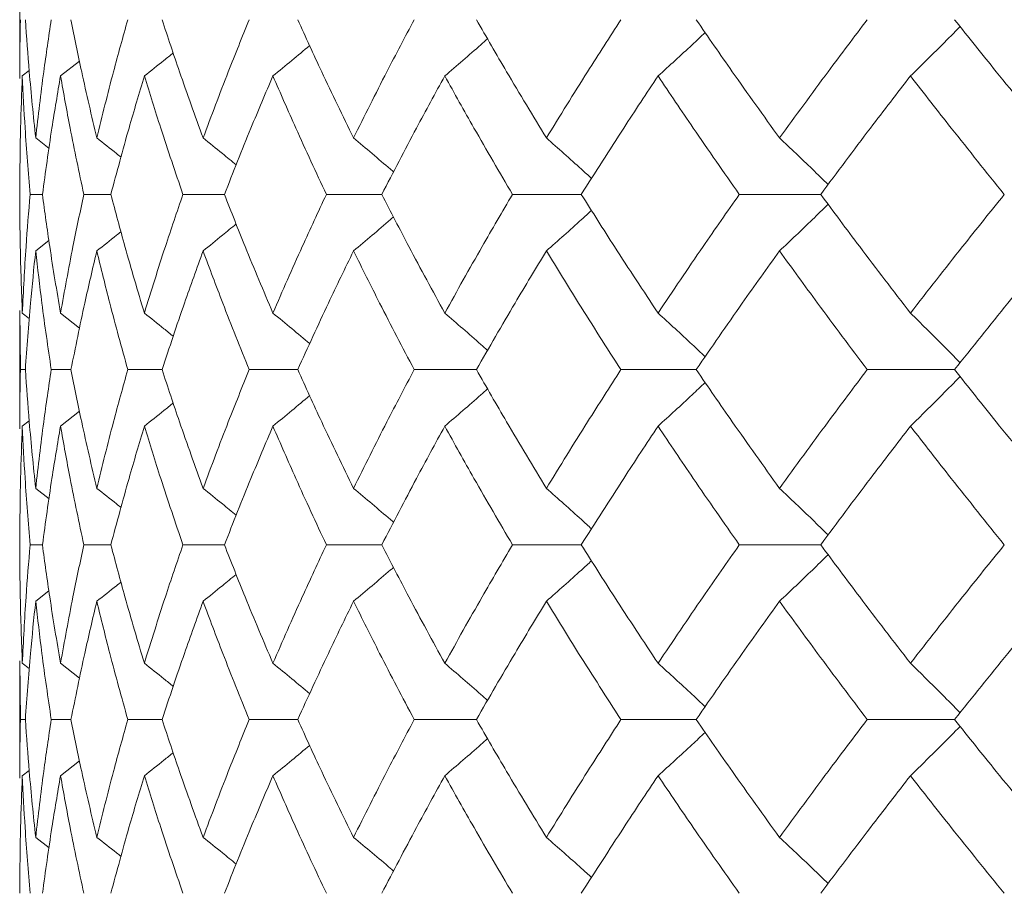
# Model space of a CAD drawing. Header units: inches. Extents: x -4.2 to 22.3, y -10.2 to 17.4.
# Tile 62 of 121: x 4.042 to 4.385, y -0.147 to 0.158. Entities that reach past the tile are written whole.
import ezdxf

# ---------------------------------------------------------------- set-up
doc = ezdxf.new("R2010")
doc.units = ezdxf.units.IN
doc.header["$MEASUREMENT"] = 0

msp = doc.modelspace()

# ---------------------------------------------------------------- linework, layer by layer
at = {"color": 7, "linetype": 'Continuous', "lineweight": 15}
for p, q in [((4.04171, 0.16652), (4.04171, 0.13719)), ((4.05592, 0.13807), (4.06255, 0.14323)), ((4.04259, 0.13807), (4.04498, 0.13992)), ((4.04725, 0.11643), (4.05191, 0.11282)), ((4.04961, 0.09674), (4.04531, 0.09674)), ((4.0735, 0.09674), (4.06406, 0.09674)), ((4.11313, 0.09674), (4.09865, 0.09674)), ((4.16806, 0.09674), (4.14871, 0.09674)), ((4.23769, 0.09674), (4.21367, 0.09674)), ((4.32126, 0.09674), (4.29284, 0.09674)), ((4.04725, 0.07704), (4.05187, 0.08063)), ((4.04171, 0.05622), (4.04171, 0.01502)), ((4.04194, 0.03562), (4.04174, 0.05622)), ((4.04259, 0.05534), (4.04502, 0.05345)), ((4.05592, 0.05534), (4.06258, 0.05013)), ((4.04365, 0.03562), (4.04194, 0.03562)), ((4.05957, 0.03562), (4.05269, 0.03562)), ((4.09137, 0.03562), (4.0794, 0.03562)), ((4.13872, 0.03562), (4.12178, 0.03562)), ((4.20108, 0.03562), (4.17937, 0.03562)), ((4.27779, 0.03562), (4.25153, 0.03562)), ((4.36799, 0.03562), (4.33748, 0.03562)), ((4.05592, 0.0159), (4.06255, 0.02108)), ((4.04259, 0.0159), (4.04498, 0.01775)), ((4.04725, -0.0058), (4.0519, -0.00942)), ((4.04961, -0.0255), (4.04531, -0.0255)), ((4.0735, -0.0255), (4.06406, -0.0255)), ((4.11313, -0.0255), (4.09865, -0.0255)), ((4.16806, -0.0255), (4.14871, -0.0255)), ((4.23769, -0.0255), (4.21367, -0.0255)), ((4.32126, -0.0255), (4.29284, -0.0255)), ((4.04725, -0.04519), (4.05187, -0.04161)), ((4.04171, -0.06595), (4.04171, -0.10692)), ((4.04194, -0.08646), (4.04174, -0.06595)), ((4.04259, -0.06683), (4.04502, -0.06871)), ((4.05592, -0.06683), (4.06258, -0.07202)), ((4.04365, -0.08646), (4.04194, -0.08646)), ((4.05957, -0.08646), (4.05269, -0.08646)), ((4.09137, -0.08646), (4.0794, -0.08646)), ((4.13872, -0.08646), (4.12178, -0.08646)), ((4.20108, -0.08646), (4.17937, -0.08646)), ((4.27779, -0.08646), (4.25153, -0.08646)), ((4.36799, -0.08646), (4.33748, -0.08646)), ((4.05592, -0.10606), (4.06255, -0.10091)), ((4.04259, -0.10606), (4.04498, -0.10421)), ((4.04725, -0.12757), (4.0519, -0.13116))]:
    msp.add_line(p, q, dxfattribs=at)
for points, knots in [([(4.04174, 0.13719), (4.04173, 0.13798), (4.04165, 0.14483), (4.0418, 0.15166), (4.04194, 0.1577)], [0, 0, 0, 0, 0.1155731, 1, 1, 1, 1]), ([(4.04725, 0.11643), (4.04645, 0.12414), (4.04503, 0.13791), (4.04407, 0.15166), (4.04365, 0.1577)], [0, 0, 0, 0, 0.5603389, 1, 1, 1, 1]), ([(4.04725, 0.11643), (4.04814, 0.12414), (4.04973, 0.13791), (4.05178, 0.15166), (4.05269, 0.1577)], [0, 0, 0, 0, 0.560339, 1, 1, 1, 1]), ([(4.06858, 0.11643), (4.06677, 0.12414), (4.06355, 0.13791), (4.06078, 0.15166), (4.05957, 0.1577)], [0, 0, 0, 0, 0.560339, 1, 1, 1, 1]), ([(4.06858, 0.11643), (4.07047, 0.12414), (4.07386, 0.13791), (4.07771, 0.15166), (4.0794, 0.1577)], [0, 0, 0, 0, 0.5603389, 1, 1, 1, 1]), ([(4.10569, 0.11643), (4.1029, 0.12414), (4.09792, 0.13791), (4.09337, 0.15166), (4.09137, 0.1577)], [0, 0, 0, 0, 0.560339, 1, 1, 1, 1]), ([(4.10569, 0.11643), (4.10858, 0.12414), (4.11373, 0.13791), (4.11932, 0.15166), (4.12178, 0.1577)], [0, 0, 0, 0, 0.560339, 1, 1, 1, 1]), ([(4.15819, 0.11643), (4.15444, 0.12414), (4.14775, 0.13791), (4.14148, 0.15166), (4.13872, 0.1577)], [0, 0, 0, 0, 0.560339, 1, 1, 1, 1]), ([(4.15819, 0.11643), (4.16203, 0.12414), (4.16888, 0.13791), (4.17616, 0.15166), (4.17937, 0.1577)], [0, 0, 0, 0, 0.5603389, 1, 1, 1, 1]), ([(4.2255, 0.11643), (4.22083, 0.12414), (4.2125, 0.13791), (4.20457, 0.15166), (4.20108, 0.1577)], [0, 0, 0, 0, 0.560338, 1, 1, 1, 1]), ([(4.2255, 0.11643), (4.23025, 0.12414), (4.23873, 0.13791), (4.24762, 0.15166), (4.25153, 0.1577)], [0, 0, 0, 0, 0.560339, 1, 1, 1, 1]), ([(4.30688, 0.11643), (4.30134, 0.12414), (4.29147, 0.13791), (4.28196, 0.15166), (4.27779, 0.1577)], [0, 0, 0, 0, 0.56034, 1, 1, 1, 1]), ([(4.30688, 0.11643), (4.31249, 0.12414), (4.32251, 0.13791), (4.3329, 0.15166), (4.33748, 0.1577)], [0, 0, 0, 0, 0.5603386, 1, 1, 1, 1]), ([(4.35257, 0.13807), (4.35442, 0.13987), (4.35811, 0.14348), (4.3639, 0.14921), (4.36781, 0.15318), (4.36991, 0.15531)], [0, 0, 0, 0, 0.317533, 0.635068, 1, 1, 1, 1]), ([(4.40143, 0.11643), (4.39509, 0.12414), (4.38378, 0.13791), (4.37281, 0.15166), (4.36799, 0.1577)], [0, 0, 0, 0, 0.560339, 1, 1, 1, 1]), ([(4.26448, 0.13807), (4.26647, 0.13987), (4.27045, 0.14348), (4.27593, 0.14852), (4.2794, 0.15179), (4.28091, 0.15321)], [0, 0, 0, 0, 0.360979, 0.721955, 1, 1, 1, 1]), ([(4.13005, 0.13807), (4.13226, 0.13987), (4.13655, 0.14338), (4.14081, 0.14694), (4.14288, 0.14867)], [0, 0, 0, 0, 0.513499, 1, 1, 1, 1]), ([(4.19004, 0.13807), (4.19214, 0.13987), (4.19636, 0.14348), (4.20134, 0.1478), (4.20419, 0.15033), (4.20497, 0.15102)], [0, 0, 0, 0, 0.421366, 0.842733, 1, 1, 1, 1]), ([(4.08518, 0.13807), (4.08746, 0.13987), (4.09083, 0.14254), (4.09417, 0.14524), (4.09526, 0.14611)], [0, 0, 0, 0, 0.675591, 1, 1, 1, 1]), ([(4.04171, 0.09674), (4.04175, 0.10447), (4.04182, 0.11825), (4.04235, 0.13201), (4.04259, 0.13807)], [0, 0, 0, 0, 0.560273, 1, 1, 1, 1]), ([(4.04531, 0.09674), (4.04467, 0.10447), (4.04355, 0.11825), (4.04288, 0.13201), (4.04259, 0.13807)], [0, 0, 0, 0, 0.560273, 1, 1, 1, 1]), ([(4.04961, 0.09674), (4.05066, 0.10447), (4.05255, 0.11825), (4.05489, 0.13201), (4.05592, 0.13807)], [0, 0, 0, 0, 0.560273, 1, 1, 1, 1]), ([(4.06406, 0.09674), (4.06242, 0.10447), (4.05949, 0.11825), (4.05701, 0.13201), (4.05592, 0.13807)], [0, 0, 0, 0, 0.560273, 1, 1, 1, 1]), ([(4.0735, 0.09674), (4.07556, 0.10447), (4.07924, 0.11825), (4.08337, 0.13201), (4.08518, 0.13807)], [0, 0, 0, 0, 0.560273, 1, 1, 1, 1]), ([(4.09865, 0.09674), (4.09602, 0.10447), (4.09132, 0.11825), (4.08706, 0.13201), (4.08518, 0.13807)], [0, 0, 0, 0, 0.560274, 1, 1, 1, 1]), ([(4.11313, 0.09674), (4.11617, 0.10447), (4.1216, 0.11825), (4.12747, 0.13201), (4.13005, 0.13807)], [0, 0, 0, 0, 0.560273, 1, 1, 1, 1]), ([(4.14871, 0.09674), (4.14511, 0.10447), (4.13868, 0.11825), (4.13269, 0.13201), (4.13005, 0.13807)], [0, 0, 0, 0, 0.560273, 1, 1, 1, 1]), ([(4.16806, 0.09674), (4.17205, 0.10447), (4.17917, 0.11825), (4.18672, 0.13201), (4.19004, 0.13807)], [0, 0, 0, 0, 0.560274, 1, 1, 1, 1]), ([(4.21367, 0.09674), (4.20915, 0.10447), (4.20107, 0.11825), (4.19341, 0.13201), (4.19004, 0.13807)], [0, 0, 0, 0, 0.560273, 1, 1, 1, 1]), ([(4.23769, 0.09674), (4.24259, 0.10447), (4.25132, 0.11825), (4.26046, 0.13201), (4.26448, 0.13807)], [0, 0, 0, 0, 0.560273, 1, 1, 1, 1]), ([(4.29284, 0.09674), (4.28744, 0.10447), (4.2778, 0.11825), (4.26855, 0.13201), (4.26448, 0.13807)], [0, 0, 0, 0, 0.560273, 1, 1, 1, 1]), ([(4.32126, 0.09674), (4.327, 0.10447), (4.33726, 0.11825), (4.34789, 0.13201), (4.35257, 0.13807)], [0, 0, 0, 0, 0.560273, 1, 1, 1, 1]), ([(4.38533, 0.09674), (4.37912, 0.10447), (4.36803, 0.11825), (4.35729, 0.13201), (4.35257, 0.13807)], [0, 0, 0, 0, 0.560274, 1, 1, 1, 1]), ([(4.06858, 0.11643), (4.07088, 0.11463), (4.07371, 0.11241), (4.07652, 0.11016), (4.07705, 0.10974)], [0, 0, 0, 0, 0.812627, 1, 1, 1, 1]), ([(4.10569, 0.11643), (4.10793, 0.11463), (4.1118, 0.11152), (4.11564, 0.10836), (4.11725, 0.10704)], [0, 0, 0, 0, 0.579821, 1, 1, 1, 1]), ([(4.15819, 0.11643), (4.16035, 0.11462), (4.16466, 0.11101), (4.16932, 0.10706), (4.1718, 0.1049), (4.17216, 0.10459)], [0, 0, 0, 0, 0.461051, 0.922104, 1, 1, 1, 1]), ([(4.2255, 0.11643), (4.22755, 0.11462), (4.23165, 0.11101), (4.2369, 0.10631), (4.24009, 0.10339), (4.24126, 0.10232)], [0, 0, 0, 0, 0.387789, 0.775586, 1, 1, 1, 1]), ([(4.30688, 0.11643), (4.3088, 0.11462), (4.31263, 0.11101), (4.31829, 0.10561), (4.32201, 0.10197), (4.32383, 0.10018)], [0, 0, 0, 0, 0.337227, 0.674455, 1, 1, 1, 1]), ([(4.04259, 0.05534), (4.0423, 0.06308), (4.04179, 0.07688), (4.04173, 0.09068), (4.04171, 0.09674)], [0, 0, 0, 0, 0.560136, 1, 1, 1, 1]), ([(4.04259, 0.05534), (4.04297, 0.06308), (4.04365, 0.07688), (4.0448, 0.09068), (4.04531, 0.09674)], [0, 0, 0, 0, 0.560136, 1, 1, 1, 1]), ([(4.05592, 0.05534), (4.05462, 0.06308), (4.05229, 0.07688), (4.05043, 0.09068), (4.04961, 0.09674)], [0, 0, 0, 0, 0.5601358, 1, 1, 1, 1]), ([(4.05592, 0.05534), (4.05732, 0.06308), (4.05981, 0.07688), (4.06276, 0.09068), (4.06406, 0.09674)], [0, 0, 0, 0, 0.5601362, 1, 1, 1, 1]), ([(4.08518, 0.05534), (4.08288, 0.06308), (4.07877, 0.07688), (4.07511, 0.09068), (4.0735, 0.09674)], [0, 0, 0, 0, 0.5601363, 1, 1, 1, 1]), ([(4.08518, 0.05534), (4.08758, 0.06308), (4.09185, 0.07688), (4.09658, 0.09068), (4.09865, 0.09674)], [0, 0, 0, 0, 0.560136, 1, 1, 1, 1]), ([(4.13005, 0.05534), (4.12678, 0.06308), (4.12093, 0.07688), (4.11551, 0.09068), (4.11313, 0.09674)], [0, 0, 0, 0, 0.560136, 1, 1, 1, 1]), ([(4.13005, 0.05534), (4.13342, 0.06308), (4.13943, 0.07688), (4.14587, 0.09068), (4.14871, 0.09674)], [0, 0, 0, 0, 0.560136, 1, 1, 1, 1]), ([(4.19004, 0.05534), (4.18582, 0.06308), (4.1783, 0.07688), (4.17119, 0.09068), (4.16806, 0.09674)], [0, 0, 0, 0, 0.560135, 1, 1, 1, 1]), ([(4.19004, 0.05534), (4.19434, 0.06308), (4.20202, 0.07688), (4.21011, 0.09068), (4.21367, 0.09674)], [0, 0, 0, 0, 0.560136, 1, 1, 1, 1]), ([(4.26448, 0.05534), (4.25937, 0.06308), (4.25026, 0.07688), (4.24153, 0.09068), (4.23769, 0.09674)], [0, 0, 0, 0, 0.560135, 1, 1, 1, 1]), ([(4.26448, 0.05534), (4.26967, 0.06308), (4.27893, 0.07688), (4.28859, 0.09068), (4.29284, 0.09674)], [0, 0, 0, 0, 0.5601361, 1, 1, 1, 1]), ([(4.35257, 0.05534), (4.34662, 0.06308), (4.33601, 0.07688), (4.32577, 0.09068), (4.32126, 0.09674)], [0, 0, 0, 0, 0.560136, 1, 1, 1, 1]), ([(4.35257, 0.05534), (4.35859, 0.06308), (4.36933, 0.07688), (4.38045, 0.09068), (4.38533, 0.09674)], [0, 0, 0, 0, 0.560136, 1, 1, 1, 1]), ([(4.30688, 0.07704), (4.30879, 0.07885), (4.31263, 0.08246), (4.31829, 0.08787), (4.322, 0.09151), (4.32383, 0.0933)], [0, 0, 0, 0, 0.337202, 0.674407, 1, 1, 1, 1]), ([(4.2255, 0.07704), (4.22755, 0.07885), (4.23164, 0.08246), (4.2369, 0.08716), (4.24008, 0.09008), (4.24125, 0.09115)], [0, 0, 0, 0, 0.387869, 0.775733, 1, 1, 1, 1]), ([(4.10569, 0.07704), (4.10793, 0.07885), (4.11179, 0.08196), (4.11562, 0.08511), (4.11723, 0.08643)], [0, 0, 0, 0, 0.580604, 1, 1, 1, 1]), ([(4.15819, 0.07704), (4.16035, 0.07885), (4.16466, 0.08247), (4.16931, 0.08641), (4.17179, 0.08857), (4.17215, 0.08888)], [0, 0, 0, 0, 0.461327, 0.922668, 1, 1, 1, 1]), ([(4.06858, 0.07704), (4.07088, 0.07884), (4.0737, 0.08106), (4.0765, 0.0833), (4.07702, 0.08371)], [0, 0, 0, 0, 0.81499, 1, 1, 1, 1]), ([(4.04365, 0.03562), (4.0442, 0.04335), (4.04518, 0.05716), (4.04662, 0.07097), (4.04725, 0.07704)], [0, 0, 0, 0, 0.560071, 1, 1, 1, 1]), ([(4.05269, 0.03562), (4.05155, 0.04335), (4.04951, 0.05716), (4.04794, 0.07097), (4.04725, 0.07704)], [0, 0, 0, 0, 0.560071, 1, 1, 1, 1]), ([(4.05957, 0.03562), (4.06113, 0.04335), (4.06391, 0.05716), (4.06715, 0.07097), (4.06858, 0.07704)], [0, 0, 0, 0, 0.5600708, 1, 1, 1, 1]), ([(4.0794, 0.03562), (4.07726, 0.04335), (4.07343, 0.05716), (4.07006, 0.07097), (4.06858, 0.07704)], [0, 0, 0, 0, 0.5600706, 1, 1, 1, 1]), ([(4.09137, 0.03562), (4.09393, 0.04335), (4.09849, 0.05716), (4.10349, 0.07097), (4.10569, 0.07704)], [0, 0, 0, 0, 0.560071, 1, 1, 1, 1]), ([(4.12178, 0.03562), (4.11866, 0.04335), (4.11308, 0.05716), (4.10795, 0.07097), (4.10569, 0.07704)], [0, 0, 0, 0, 0.5600709, 1, 1, 1, 1]), ([(4.13872, 0.03562), (4.14224, 0.04335), (4.14852, 0.05716), (4.15524, 0.07097), (4.15819, 0.07704)], [0, 0, 0, 0, 0.560071, 1, 1, 1, 1]), ([(4.17937, 0.03562), (4.1753, 0.04335), (4.16804, 0.05716), (4.1612, 0.07097), (4.15819, 0.07704)], [0, 0, 0, 0, 0.560071, 1, 1, 1, 1]), ([(4.20108, 0.03562), (4.20553, 0.04335), (4.21347, 0.05716), (4.22182, 0.07097), (4.2255, 0.07704)], [0, 0, 0, 0, 0.560071, 1, 1, 1, 1]), ([(4.25153, 0.03562), (4.24656, 0.04335), (4.23769, 0.05716), (4.22922, 0.07097), (4.2255, 0.07704)], [0, 0, 0, 0, 0.560071, 1, 1, 1, 1]), ([(4.27779, 0.03562), (4.28311, 0.04335), (4.29263, 0.05716), (4.30252, 0.07097), (4.30688, 0.07704)], [0, 0, 0, 0, 0.56007, 1, 1, 1, 1]), ([(4.33748, 0.03562), (4.33166, 0.04335), (4.32129, 0.05716), (4.31128, 0.07097), (4.30688, 0.07704)], [0, 0, 0, 0, 0.560071, 1, 1, 1, 1]), ([(4.36799, 0.03562), (4.37414, 0.04335), (4.38511, 0.05716), (4.39645, 0.07097), (4.40143, 0.07704)], [0, 0, 0, 0, 0.560071, 1, 1, 1, 1]), ([(4.08518, 0.05534), (4.08746, 0.05354), (4.09083, 0.05085), (4.09419, 0.04813), (4.09528, 0.04724)], [0, 0, 0, 0, 0.67291, 1, 1, 1, 1]), ([(4.13005, 0.05534), (4.13225, 0.05354), (4.13655, 0.05001), (4.14082, 0.04643), (4.1429, 0.04468)], [0, 0, 0, 0, 0.511981, 1, 1, 1, 1]), ([(4.19004, 0.05534), (4.19214, 0.05353), (4.19635, 0.04992), (4.20133, 0.04558), (4.20419, 0.04303), (4.20498, 0.04233)], [0, 0, 0, 0, 0.420339, 0.84068, 1, 1, 1, 1]), ([(4.26448, 0.05534), (4.26647, 0.05353), (4.27044, 0.04992), (4.27592, 0.04485), (4.27939, 0.04156), (4.28091, 0.04012)], [0, 0, 0, 0, 0.360215, 0.720424, 1, 1, 1, 1]), ([(4.35257, 0.05534), (4.35441, 0.05353), (4.3581, 0.04992), (4.36389, 0.04416), (4.36781, 0.04016), (4.36991, 0.03802)], [0, 0, 0, 0, 0.316925, 0.633851, 1, 1, 1, 1]), ([(4.04174, 0.01502), (4.04173, 0.01581), (4.04165, 0.02268), (4.0418, 0.02954), (4.04194, 0.03562)], [0, 0, 0, 0, 0.115038, 1, 1, 1, 1]), ([(4.04725, -0.0058), (4.04645, 0.00193), (4.04503, 0.01574), (4.04407, 0.02954), (4.04365, 0.03562)], [0, 0, 0, 0, 0.5599328, 1, 1, 1, 1]), ([(4.04725, -0.0058), (4.04814, 0.00193), (4.04973, 0.01574), (4.05178, 0.02954), (4.05269, 0.03562)], [0, 0, 0, 0, 0.559933, 1, 1, 1, 1]), ([(4.06858, -0.0058), (4.06677, 0.00193), (4.06355, 0.01574), (4.06078, 0.02954), (4.05957, 0.03562)], [0, 0, 0, 0, 0.559933, 1, 1, 1, 1]), ([(4.06858, -0.0058), (4.07047, 0.00193), (4.07386, 0.01574), (4.07771, 0.02954), (4.0794, 0.03562)], [0, 0, 0, 0, 0.5599328, 1, 1, 1, 1]), ([(4.10569, -0.0058), (4.1029, 0.00193), (4.09791, 0.01574), (4.09337, 0.02954), (4.09137, 0.03562)], [0, 0, 0, 0, 0.5599325, 1, 1, 1, 1]), ([(4.10569, -0.0058), (4.10858, 0.00193), (4.11373, 0.01574), (4.11932, 0.02954), (4.12178, 0.03562)], [0, 0, 0, 0, 0.559932, 1, 1, 1, 1]), ([(4.15819, -0.0058), (4.15444, 0.00193), (4.14774, 0.01574), (4.14148, 0.02954), (4.13872, 0.03562)], [0, 0, 0, 0, 0.559933, 1, 1, 1, 1]), ([(4.15819, -0.0058), (4.16203, 0.00193), (4.16889, 0.01574), (4.17616, 0.02954), (4.17937, 0.03562)], [0, 0, 0, 0, 0.559932, 1, 1, 1, 1]), ([(4.2255, -0.0058), (4.22083, 0.00193), (4.2125, 0.01574), (4.20457, 0.02954), (4.20108, 0.03562)], [0, 0, 0, 0, 0.559932, 1, 1, 1, 1]), ([(4.2255, -0.0058), (4.23025, 0.00193), (4.23874, 0.01574), (4.24762, 0.02954), (4.25153, 0.03562)], [0, 0, 0, 0, 0.559933, 1, 1, 1, 1]), ([(4.30688, -0.0058), (4.30134, 0.00193), (4.29146, 0.01574), (4.28197, 0.02954), (4.27779, 0.03562)], [0, 0, 0, 0, 0.559933, 1, 1, 1, 1]), ([(4.30688, -0.0058), (4.31249, 0.00193), (4.32251, 0.01574), (4.3329, 0.02954), (4.33748, 0.03562)], [0, 0, 0, 0, 0.559932, 1, 1, 1, 1]), ([(4.40143, -0.0058), (4.39509, 0.00193), (4.38377, 0.01574), (4.37281, 0.02954), (4.36799, 0.03562)], [0, 0, 0, 0, 0.5599331, 1, 1, 1, 1]), ([(4.26448, 0.0159), (4.26647, 0.01771), (4.27044, 0.02132), (4.27592, 0.02639), (4.27939, 0.02968), (4.28091, 0.03111)], [0, 0, 0, 0, 0.360349, 0.720693, 1, 1, 1, 1]), ([(4.35257, 0.0159), (4.35441, 0.01771), (4.3581, 0.02132), (4.36389, 0.02708), (4.36781, 0.03108), (4.36991, 0.03322)], [0, 0, 0, 0, 0.316975, 0.633951, 1, 1, 1, 1]), ([(4.19004, 0.0159), (4.19214, 0.01771), (4.19635, 0.02132), (4.20133, 0.02566), (4.20418, 0.02821), (4.20497, 0.02891)], [0, 0, 0, 0, 0.4206385, 0.8412772, 1, 1, 1, 1]), ([(4.13005, 0.0159), (4.13225, 0.0177), (4.13655, 0.02123), (4.1408, 0.0248), (4.14288, 0.02654)], [0, 0, 0, 0, 0.512638, 1, 1, 1, 1]), ([(4.08518, 0.0159), (4.08746, 0.0177), (4.09083, 0.02038), (4.09417, 0.02309), (4.09526, 0.02398)], [0, 0, 0, 0, 0.6744933, 1, 1, 1, 1]), ([(4.04171, -0.0255), (4.04175, -0.01778), (4.04182, -0.00398), (4.04235, 0.00982), (4.04259, 0.0159)], [0, 0, 0, 0, 0.559868, 1, 1, 1, 1]), ([(4.04531, -0.0255), (4.04467, -0.01778), (4.04355, -0.00398), (4.04288, 0.00982), (4.04259, 0.0159)], [0, 0, 0, 0, 0.559868, 1, 1, 1, 1]), ([(4.04961, -0.0255), (4.05066, -0.01778), (4.05255, -0.00398), (4.05489, 0.00982), (4.05592, 0.0159)], [0, 0, 0, 0, 0.559868, 1, 1, 1, 1]), ([(4.06406, -0.0255), (4.06242, -0.01778), (4.05949, -0.00398), (4.05701, 0.00982), (4.05592, 0.0159)], [0, 0, 0, 0, 0.559867, 1, 1, 1, 1]), ([(4.0735, -0.0255), (4.07556, -0.01778), (4.07924, -0.00398), (4.08337, 0.00982), (4.08518, 0.0159)], [0, 0, 0, 0, 0.559867, 1, 1, 1, 1]), ([(4.09865, -0.0255), (4.09602, -0.01778), (4.09131, -0.00398), (4.08706, 0.00982), (4.08518, 0.0159)], [0, 0, 0, 0, 0.5598681, 1, 1, 1, 1]), ([(4.11313, -0.0255), (4.11617, -0.01778), (4.1216, -0.00398), (4.12747, 0.00982), (4.13005, 0.0159)], [0, 0, 0, 0, 0.559868, 1, 1, 1, 1]), ([(4.14871, -0.0255), (4.14511, -0.01778), (4.13868, -0.00398), (4.13269, 0.00982), (4.13005, 0.0159)], [0, 0, 0, 0, 0.559867, 1, 1, 1, 1]), ([(4.16806, -0.0255), (4.17205, -0.01778), (4.17918, -0.00398), (4.18672, 0.00982), (4.19004, 0.0159)], [0, 0, 0, 0, 0.559868, 1, 1, 1, 1]), ([(4.21367, -0.0255), (4.20915, -0.01778), (4.20107, -0.00398), (4.19341, 0.00982), (4.19004, 0.0159)], [0, 0, 0, 0, 0.559867, 1, 1, 1, 1]), ([(4.23769, -0.0255), (4.24259, -0.01778), (4.25133, -0.00398), (4.26046, 0.00982), (4.26448, 0.0159)], [0, 0, 0, 0, 0.5598671, 1, 1, 1, 1]), ([(4.29284, -0.0255), (4.28744, -0.01778), (4.2778, -0.00398), (4.26855, 0.00982), (4.26448, 0.0159)], [0, 0, 0, 0, 0.559867, 1, 1, 1, 1]), ([(4.32126, -0.0255), (4.327, -0.01778), (4.33726, -0.00398), (4.34789, 0.00982), (4.35257, 0.0159)], [0, 0, 0, 0, 0.5598676, 1, 1, 1, 1]), ([(4.38533, -0.0255), (4.37912, -0.01778), (4.36802, -0.00398), (4.35729, 0.00982), (4.35257, 0.0159)], [0, 0, 0, 0, 0.559868, 1, 1, 1, 1]), ([(4.06858, -0.0058), (4.07088, -0.0076), (4.07371, -0.00982), (4.07652, -0.01207), (4.07705, -0.0125)], [0, 0, 0, 0, 0.812318, 1, 1, 1, 1]), ([(4.10569, -0.0058), (4.10793, -0.0076), (4.1118, -0.01072), (4.11563, -0.01388), (4.11725, -0.0152)], [0, 0, 0, 0, 0.579624, 1, 1, 1, 1]), ([(4.15819, -0.0058), (4.16035, -0.00761), (4.16466, -0.01122), (4.16931, -0.01517), (4.1718, -0.01734), (4.17216, -0.01765)], [0, 0, 0, 0, 0.460898, 0.921805, 1, 1, 1, 1]), ([(4.2255, -0.0058), (4.22755, -0.00761), (4.23164, -0.01122), (4.2369, -0.01593), (4.24009, -0.01885), (4.24126, -0.01992)], [0, 0, 0, 0, 0.387673, 0.775336, 1, 1, 1, 1]), ([(4.30688, -0.0058), (4.30879, -0.00761), (4.31263, -0.01122), (4.31829, -0.01663), (4.32201, -0.02027), (4.32383, -0.02206)], [0, 0, 0, 0, 0.3371211, 0.674241, 1, 1, 1, 1]), ([(4.04259, -0.06683), (4.0423, -0.05912), (4.04179, -0.04535), (4.04173, -0.03157), (4.04171, -0.0255)], [0, 0, 0, 0, 0.55973, 1, 1, 1, 1]), ([(4.04259, -0.06683), (4.04297, -0.05912), (4.04365, -0.04535), (4.0448, -0.03157), (4.04531, -0.0255)], [0, 0, 0, 0, 0.55973, 1, 1, 1, 1]), ([(4.05592, -0.06683), (4.05462, -0.05912), (4.05229, -0.04535), (4.05043, -0.03157), (4.04961, -0.0255)], [0, 0, 0, 0, 0.55973, 1, 1, 1, 1]), ([(4.05592, -0.06683), (4.05732, -0.05912), (4.05981, -0.04535), (4.06276, -0.03157), (4.06406, -0.0255)], [0, 0, 0, 0, 0.55973, 1, 1, 1, 1]), ([(4.08518, -0.06683), (4.08288, -0.05912), (4.07877, -0.04535), (4.07511, -0.03157), (4.0735, -0.0255)], [0, 0, 0, 0, 0.55973, 1, 1, 1, 1]), ([(4.08518, -0.06683), (4.08758, -0.05912), (4.09185, -0.04535), (4.09658, -0.03157), (4.09865, -0.0255)], [0, 0, 0, 0, 0.55973, 1, 1, 1, 1]), ([(4.13005, -0.06683), (4.12678, -0.05912), (4.12092, -0.04535), (4.11551, -0.03157), (4.11313, -0.0255)], [0, 0, 0, 0, 0.5597301, 1, 1, 1, 1]), ([(4.13005, -0.06683), (4.13342, -0.05912), (4.13943, -0.04535), (4.14587, -0.03157), (4.14871, -0.0255)], [0, 0, 0, 0, 0.5597302, 1, 1, 1, 1]), ([(4.19004, -0.06683), (4.18582, -0.05912), (4.17829, -0.04535), (4.17119, -0.03157), (4.16806, -0.0255)], [0, 0, 0, 0, 0.55973, 1, 1, 1, 1]), ([(4.19004, -0.06683), (4.19434, -0.05912), (4.20202, -0.04535), (4.21011, -0.03157), (4.21367, -0.0255)], [0, 0, 0, 0, 0.559731, 1, 1, 1, 1]), ([(4.26448, -0.06683), (4.25937, -0.05912), (4.25025, -0.04535), (4.24153, -0.03157), (4.23769, -0.0255)], [0, 0, 0, 0, 0.559731, 1, 1, 1, 1]), ([(4.26448, -0.06683), (4.26967, -0.05912), (4.27894, -0.04535), (4.28859, -0.03157), (4.29284, -0.0255)], [0, 0, 0, 0, 0.55973, 1, 1, 1, 1]), ([(4.35257, -0.06683), (4.34662, -0.05912), (4.33601, -0.04535), (4.32577, -0.03157), (4.32126, -0.0255)], [0, 0, 0, 0, 0.5597304, 1, 1, 1, 1]), ([(4.35257, -0.06683), (4.35859, -0.05912), (4.36934, -0.04535), (4.38044, -0.03157), (4.38533, -0.0255)], [0, 0, 0, 0, 0.559731, 1, 1, 1, 1]), ([(4.30688, -0.04519), (4.3088, -0.04338), (4.31263, -0.03977), (4.31829, -0.03437), (4.32201, -0.03073), (4.32383, -0.02894)], [0, 0, 0, 0, 0.337318, 0.674636, 1, 1, 1, 1]), ([(4.15819, -0.04519), (4.16035, -0.04338), (4.16466, -0.03977), (4.16931, -0.03583), (4.1718, -0.03367), (4.17215, -0.03336)], [0, 0, 0, 0, 0.461505, 0.923011, 1, 1, 1, 1]), ([(4.2255, -0.04519), (4.22755, -0.04338), (4.23165, -0.03977), (4.2369, -0.03508), (4.24009, -0.03216), (4.24125, -0.03109)], [0, 0, 0, 0, 0.388, 0.776008, 1, 1, 1, 1]), ([(4.10569, -0.04519), (4.10793, -0.04339), (4.11179, -0.04028), (4.11562, -0.03713), (4.11723, -0.03581)], [0, 0, 0, 0, 0.580839, 1, 1, 1, 1]), ([(4.06858, -0.04519), (4.07088, -0.04339), (4.0737, -0.04118), (4.0765, -0.03894), (4.07702, -0.03852)], [0, 0, 0, 0, 0.815373, 1, 1, 1, 1]), ([(4.04365, -0.08646), (4.0442, -0.07876), (4.04518, -0.06502), (4.04662, -0.05125), (4.04725, -0.04519)], [0, 0, 0, 0, 0.559664, 1, 1, 1, 1]), ([(4.05269, -0.08646), (4.05155, -0.07876), (4.04951, -0.06502), (4.04794, -0.05125), (4.04725, -0.04519)], [0, 0, 0, 0, 0.559664, 1, 1, 1, 1]), ([(4.05957, -0.08646), (4.06113, -0.07876), (4.06391, -0.06502), (4.06715, -0.05125), (4.06858, -0.04519)], [0, 0, 0, 0, 0.559664, 1, 1, 1, 1]), ([(4.0794, -0.08646), (4.07726, -0.07876), (4.07343, -0.06502), (4.07006, -0.05125), (4.06858, -0.04519)], [0, 0, 0, 0, 0.559664, 1, 1, 1, 1]), ([(4.09137, -0.08646), (4.09393, -0.07876), (4.09849, -0.06502), (4.10349, -0.05125), (4.10569, -0.04519)], [0, 0, 0, 0, 0.559664, 1, 1, 1, 1]), ([(4.12178, -0.08646), (4.11866, -0.07876), (4.11308, -0.06502), (4.10795, -0.05125), (4.10569, -0.04519)], [0, 0, 0, 0, 0.559665, 1, 1, 1, 1]), ([(4.13872, -0.08646), (4.14224, -0.07876), (4.14853, -0.06502), (4.15524, -0.05125), (4.15819, -0.04519)], [0, 0, 0, 0, 0.559664, 1, 1, 1, 1]), ([(4.17937, -0.08646), (4.1753, -0.07876), (4.16804, -0.06502), (4.1612, -0.05125), (4.15819, -0.04519)], [0, 0, 0, 0, 0.559664, 1, 1, 1, 1]), ([(4.20108, -0.08646), (4.20553, -0.07876), (4.21348, -0.06502), (4.22182, -0.05125), (4.2255, -0.04519)], [0, 0, 0, 0, 0.5596646, 1, 1, 1, 1]), ([(4.25153, -0.08646), (4.24656, -0.07876), (4.23769, -0.06502), (4.22923, -0.05125), (4.2255, -0.04519)], [0, 0, 0, 0, 0.5596641, 1, 1, 1, 1]), ([(4.27779, -0.08646), (4.28311, -0.07876), (4.29263, -0.06502), (4.30252, -0.05125), (4.30688, -0.04519)], [0, 0, 0, 0, 0.559664, 1, 1, 1, 1]), ([(4.33748, -0.08646), (4.33167, -0.07876), (4.32128, -0.06502), (4.31128, -0.05125), (4.30688, -0.04519)], [0, 0, 0, 0, 0.559664, 1, 1, 1, 1]), ([(4.36799, -0.08646), (4.37413, -0.07876), (4.38512, -0.06502), (4.39644, -0.05125), (4.40143, -0.04519)], [0, 0, 0, 0, 0.5596644, 1, 1, 1, 1]), ([(4.08518, -0.06683), (4.08746, -0.06863), (4.09084, -0.0713), (4.09419, -0.07401), (4.09528, -0.07489)], [0, 0, 0, 0, 0.674045, 1, 1, 1, 1]), ([(4.13005, -0.06683), (4.13226, -0.06863), (4.13655, -0.07214), (4.14082, -0.0757), (4.14289, -0.07744)], [0, 0, 0, 0, 0.5128699, 1, 1, 1, 1]), ([(4.19004, -0.06683), (4.19214, -0.06863), (4.19636, -0.07224), (4.20134, -0.07656), (4.2042, -0.07909), (4.20498, -0.07979)], [0, 0, 0, 0, 0.421082, 0.842167, 1, 1, 1, 1]), ([(4.26448, -0.06683), (4.26647, -0.06863), (4.27045, -0.07224), (4.27593, -0.07728), (4.2794, -0.08055), (4.28091, -0.08198)], [0, 0, 0, 0, 0.3608529, 0.7217039, 1, 1, 1, 1]), ([(4.35257, -0.06683), (4.35442, -0.06863), (4.35811, -0.07224), (4.3639, -0.07797), (4.36781, -0.08195), (4.36991, -0.08407)], [0, 0, 0, 0, 0.317486, 0.634975, 1, 1, 1, 1]), ([(4.04174, -0.10692), (4.04173, -0.10614), (4.04165, -0.09933), (4.0418, -0.0925), (4.04194, -0.08646)], [0, 0, 0, 0, 0.114506, 1, 1, 1, 1]), ([(4.04725, -0.12757), (4.04645, -0.11991), (4.04503, -0.10622), (4.04407, -0.0925), (4.04365, -0.08646)], [0, 0, 0, 0, 0.559527, 1, 1, 1, 1]), ([(4.04725, -0.12757), (4.04814, -0.11991), (4.04973, -0.10622), (4.05178, -0.0925), (4.05269, -0.08646)], [0, 0, 0, 0, 0.559527, 1, 1, 1, 1]), ([(4.06858, -0.12757), (4.06677, -0.11991), (4.06355, -0.10622), (4.06079, -0.0925), (4.05957, -0.08646)], [0, 0, 0, 0, 0.559528, 1, 1, 1, 1]), ([(4.06858, -0.12757), (4.07047, -0.11991), (4.07387, -0.10622), (4.07771, -0.0925), (4.0794, -0.08646)], [0, 0, 0, 0, 0.559528, 1, 1, 1, 1]), ([(4.10569, -0.12757), (4.1029, -0.11991), (4.09791, -0.10622), (4.09337, -0.0925), (4.09137, -0.08646)], [0, 0, 0, 0, 0.559527, 1, 1, 1, 1]), ([(4.10569, -0.12757), (4.10858, -0.11991), (4.11373, -0.10622), (4.11932, -0.0925), (4.12178, -0.08646)], [0, 0, 0, 0, 0.5595275, 1, 1, 1, 1]), ([(4.15819, -0.12757), (4.15444, -0.11991), (4.14774, -0.10622), (4.14148, -0.0925), (4.13872, -0.08646)], [0, 0, 0, 0, 0.559527, 1, 1, 1, 1]), ([(4.15819, -0.12757), (4.16203, -0.11991), (4.16889, -0.10622), (4.17616, -0.0925), (4.17937, -0.08646)], [0, 0, 0, 0, 0.559527, 1, 1, 1, 1]), ([(4.2255, -0.12757), (4.22083, -0.11991), (4.21249, -0.10622), (4.20457, -0.0925), (4.20108, -0.08646)], [0, 0, 0, 0, 0.559527, 1, 1, 1, 1]), ([(4.2255, -0.12757), (4.23025, -0.11991), (4.23874, -0.10622), (4.24762, -0.0925), (4.25153, -0.08646)], [0, 0, 0, 0, 0.559528, 1, 1, 1, 1]), ([(4.30688, -0.12757), (4.30134, -0.11991), (4.29146, -0.10622), (4.28197, -0.0925), (4.27779, -0.08646)], [0, 0, 0, 0, 0.559528, 1, 1, 1, 1]), ([(4.30688, -0.12757), (4.31249, -0.11991), (4.32251, -0.10622), (4.3329, -0.0925), (4.33748, -0.08646)], [0, 0, 0, 0, 0.559527, 1, 1, 1, 1]), ([(4.35257, -0.10606), (4.35442, -0.10426), (4.35812, -0.10065), (4.36391, -0.09493), (4.36782, -0.09097), (4.36991, -0.08885)], [0, 0, 0, 0, 0.3177467, 0.6354957, 1, 1, 1, 1]), ([(4.40143, -0.12757), (4.39509, -0.11991), (4.38377, -0.10622), (4.37281, -0.0925), (4.36799, -0.08646)], [0, 0, 0, 0, 0.5595274, 1, 1, 1, 1]), ([(4.26448, -0.10606), (4.26647, -0.10426), (4.27045, -0.10065), (4.27593, -0.09562), (4.2794, -0.09236), (4.28091, -0.09094)], [0, 0, 0, 0, 0.361224, 0.722448, 1, 1, 1, 1]), ([(4.13005, -0.10606), (4.13226, -0.10426), (4.13655, -0.10076), (4.14081, -0.09721), (4.14288, -0.09548)], [0, 0, 0, 0, 0.5138983, 1, 1, 1, 1]), ([(4.19004, -0.10606), (4.19215, -0.10425), (4.19637, -0.10065), (4.20134, -0.09635), (4.2042, -0.09382), (4.20497, -0.09313)], [0, 0, 0, 0, 0.421667, 0.843332, 1, 1, 1, 1]), ([(4.08518, -0.10606), (4.08746, -0.10426), (4.09083, -0.1016), (4.09418, -0.0989), (4.09526, -0.09803)], [0, 0, 0, 0, 0.676168, 1, 1, 1, 1]), ([(4.04171, -0.14708), (4.04175, -0.13944), (4.04182, -0.12578), (4.04235, -0.11209), (4.04259, -0.10606)], [0, 0, 0, 0, 0.559461, 1, 1, 1, 1]), ([(4.04531, -0.14708), (4.04467, -0.13944), (4.04355, -0.12578), (4.04288, -0.11209), (4.04259, -0.10606)], [0, 0, 0, 0, 0.559461, 1, 1, 1, 1]), ([(4.04961, -0.14708), (4.05066, -0.13944), (4.05255, -0.12578), (4.05489, -0.11209), (4.05592, -0.10606)], [0, 0, 0, 0, 0.559462, 1, 1, 1, 1]), ([(4.06406, -0.14708), (4.06242, -0.13944), (4.05948, -0.12578), (4.05701, -0.11209), (4.05592, -0.10606)], [0, 0, 0, 0, 0.559461, 1, 1, 1, 1]), ([(4.0735, -0.14708), (4.07556, -0.13944), (4.07924, -0.12578), (4.08336, -0.11209), (4.08518, -0.10606)], [0, 0, 0, 0, 0.559461, 1, 1, 1, 1]), ([(4.09865, -0.14708), (4.09602, -0.13944), (4.09131, -0.12578), (4.08706, -0.11209), (4.08518, -0.10606)], [0, 0, 0, 0, 0.559462, 1, 1, 1, 1]), ([(4.11313, -0.14708), (4.11617, -0.13944), (4.12161, -0.12578), (4.12747, -0.11209), (4.13005, -0.10606)], [0, 0, 0, 0, 0.559461, 1, 1, 1, 1]), ([(4.14871, -0.14708), (4.14511, -0.13944), (4.13868, -0.12578), (4.13269, -0.11209), (4.13005, -0.10606)], [0, 0, 0, 0, 0.559462, 1, 1, 1, 1]), ([(4.16806, -0.14708), (4.17205, -0.13944), (4.17918, -0.12578), (4.18672, -0.11209), (4.19004, -0.10606)], [0, 0, 0, 0, 0.559462, 1, 1, 1, 1]), ([(4.21367, -0.14708), (4.20915, -0.13944), (4.20107, -0.12578), (4.19341, -0.11209), (4.19004, -0.10606)], [0, 0, 0, 0, 0.559461, 1, 1, 1, 1]), ([(4.23769, -0.14708), (4.24258, -0.13944), (4.25133, -0.12578), (4.26046, -0.11209), (4.26448, -0.10606)], [0, 0, 0, 0, 0.559461, 1, 1, 1, 1]), ([(4.29284, -0.14708), (4.28744, -0.13944), (4.2778, -0.12578), (4.26855, -0.11209), (4.26448, -0.10606)], [0, 0, 0, 0, 0.559461, 1, 1, 1, 1]), ([(4.32126, -0.14708), (4.327, -0.13944), (4.33727, -0.12578), (4.34789, -0.11209), (4.35257, -0.10606)], [0, 0, 0, 0, 0.559461, 1, 1, 1, 1]), ([(4.38533, -0.14708), (4.37912, -0.13944), (4.36802, -0.12578), (4.35729, -0.11209), (4.35257, -0.10606)], [0, 0, 0, 0, 0.5594609, 1, 1, 1, 1]), ([(4.06858, -0.12757), (4.07088, -0.12937), (4.07372, -0.13157), (4.07653, -0.13379), (4.07705, -0.13421)], [0, 0, 0, 0, 0.815367, 1, 1, 1, 1]), ([(4.10569, -0.12757), (4.10794, -0.12937), (4.11181, -0.13245), (4.11564, -0.13558), (4.11724, -0.13689)], [0, 0, 0, 0, 0.581827, 1, 1, 1, 1]), ([(4.15819, -0.12757), (4.16035, -0.12937), (4.16468, -0.13297), (4.16934, -0.13688), (4.17182, -0.13901), (4.17216, -0.13931)], [0, 0, 0, 0, 0.46267, 0.925338, 1, 1, 1, 1]), ([(4.2255, -0.12757), (4.22755, -0.12937), (4.23166, -0.13297), (4.23692, -0.13762), (4.2401, -0.14051), (4.24126, -0.14155)], [0, 0, 0, 0, 0.389166, 0.77833, 1, 1, 1, 1]), ([(4.30688, -0.12757), (4.3088, -0.12937), (4.31265, -0.13296), (4.31831, -0.13832), (4.32202, -0.14192), (4.32383, -0.14368)], [0, 0, 0, 0, 0.338425, 0.676851, 1, 1, 1, 1])]:
    msp.add_open_spline(points, degree=3, knots=knots, dxfattribs=at)

doc.saveas('drawing.dxf')
